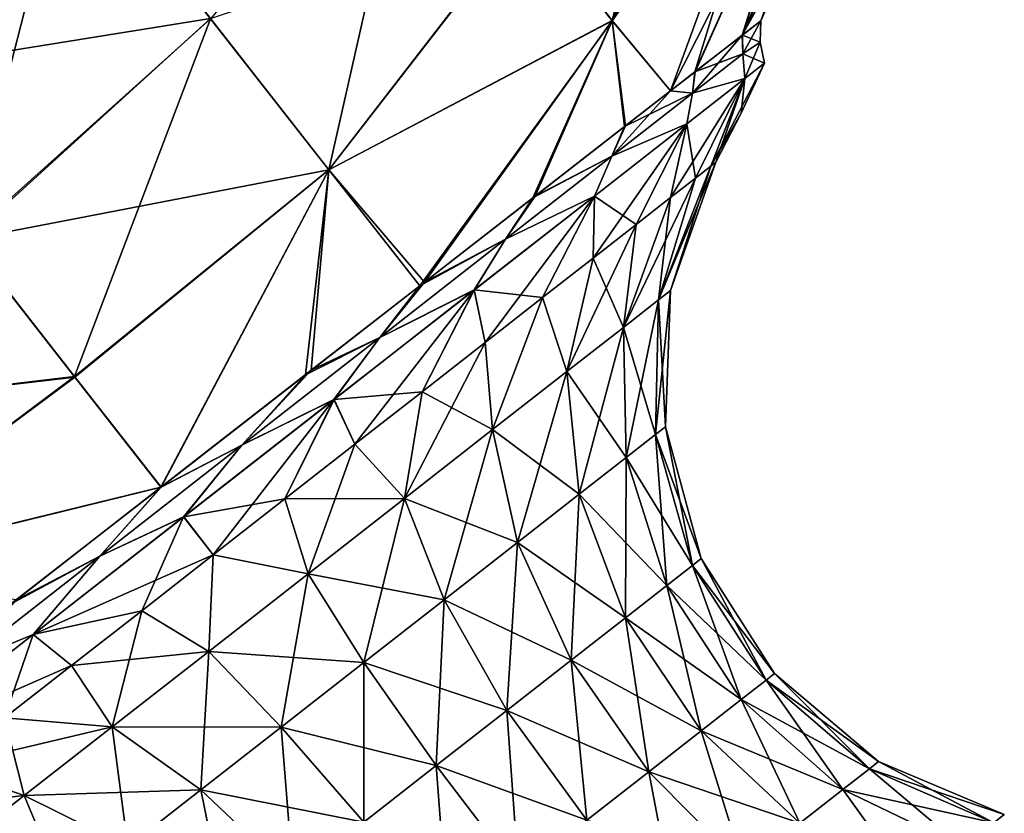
# Model space of a CAD drawing. Header units: millimetres. Extents: x -84 to 84, y -375 to 242.
# Tile 120 of 166: x 67.7 to 76.07, y 40.38 to 47.13. Entities that reach past the tile are written whole.
import ezdxf

# ---------------------------------------------------------------- set-up
doc = ezdxf.new("R2010")
doc.units = ezdxf.units.MM
doc.header["$LTSCALE"] = 81.481481
for name, color, linetype in [('78', 7, 'CONTINUOUS'), ('82', 7, 'CONTINUOUS'), ('87', 7, 'CONTINUOUS'), ('88', 7, 'CONTINUOUS'), ('90', 7, 'CONTINUOUS'), ('92', 7, 'CONTINUOUS'), ('95', 7, 'CONTINUOUS'), ('96', 7, 'CONTINUOUS')]:
    doc.layers.add(name, color=color, linetype=linetype)

msp = doc.modelspace()

# ---------------------------------------------------------------- linework, layer by layer
at = {"layer": '78', "color": 7, "linetype": 'CONTINUOUS', "true_color": 0xa2afbf}
for points in [[(72.7375, 47.1162, 3.8394), (72.0212, 48.0329, 1.8123), (73.9017, 49.6227, 4.2134), (72.7375, 47.1162, 3.8394)], [(74.2191, 49.2165, 5.4579), (72.7375, 47.1162, 3.8394), (73.9017, 49.6227, 4.2134), (74.2191, 49.2165, 5.4579)], [(73.2333, 46.5211, 6.0148), (72.7375, 47.1162, 3.8394), (74.2191, 49.2165, 5.4579), (73.2333, 46.5211, 6.0148)], [(74.4486, 48.9226, 6.7522), (73.2333, 46.5211, 6.0148), (74.2191, 49.2165, 5.4579), (74.4486, 48.9226, 6.7522)], [(73.4415, 46.6831, 6.4823), (73.2333, 46.5211, 6.0148), (74.4486, 48.9226, 6.7522), (73.4415, 46.6831, 6.4823)], [(73.8427, 46.9947, 7.8327), (73.4415, 46.6831, 6.4823), (74.4486, 48.9226, 6.7522), (73.8427, 46.9947, 7.8327)], [(74.5876, 48.7449, 8.0801), (73.8427, 46.9947, 7.8327), (74.4486, 48.9226, 6.7522), (74.5876, 48.7449, 8.0801)], [(74.6341, 48.6853, 9.425), (73.8427, 46.9947, 7.8327), (74.5876, 48.7449, 8.0801), (74.6341, 48.6853, 9.425)], [(74.3399, 47.8916, 9.425), (73.8427, 46.9947, 7.8327), (74.6341, 48.6853, 9.425), (74.3399, 47.8916, 9.425)], [(64.983, 48.1723, -3.4182), (68.1196, 48.6772, -2.1956), (66.1862, 46.632, -2.2293), (64.983, 48.1723, -3.4182)], [(68.1196, 48.6772, -2.1956), (69.3243, 47.1352, -0.5687), (66.1862, 46.632, -2.2293), (68.1196, 48.6772, -2.1956)], [(69.3243, 47.1352, -0.5687), (72.0212, 48.0329, 1.8123), (70.3295, 45.8486, 1.3833), (69.3243, 47.1352, -0.5687)], [(72.0212, 48.0329, 1.8123), (72.7375, 47.1162, 3.8394), (70.3295, 45.8486, 1.3833), (72.0212, 48.0329, 1.8123)], [(73.9996, 47.1166, 9.425), (73.8427, 46.9947, 7.8327), (74.3399, 47.8916, 9.425), (73.9996, 47.1166, 9.425)], [(66.1862, 46.632, -2.2293), (69.3243, 47.1352, -0.5687), (67.259, 45.2589, -0.7441), (66.1862, 46.632, -2.2293)], [(69.3243, 47.1352, -0.5687), (70.3295, 45.8486, 1.3833), (67.259, 45.2589, -0.7441), (69.3243, 47.1352, -0.5687)], [(70.3295, 45.8486, 1.3833), (72.7375, 47.1162, 3.8394), (71.1034, 44.8651, 3.5895), (70.3295, 45.8486, 1.3833)], [(71.1034, 44.8651, 3.5895), (72.7375, 47.1162, 3.8394), (72.0829, 45.6268, 4.3704), (71.1034, 44.8651, 3.5895)], [(72.0829, 45.6268, 4.3704), (72.7375, 47.1162, 3.8394), (72.8511, 46.2242, 5.3351), (72.0829, 45.6268, 4.3704)], [(72.7375, 47.1162, 3.8394), (73.2333, 46.5211, 6.0148), (72.8511, 46.2242, 5.3351), (72.7375, 47.1162, 3.8394)], [(67.259, 45.2589, -0.7441), (70.3295, 45.8486, 1.3833), (68.1732, 44.0888, 0.9987), (67.259, 45.2589, -0.7441)], [(68.1732, 44.0888, 0.9987), (70.3295, 45.8486, 1.3833), (68.9035, 43.1526, 2.951), (68.1732, 44.0888, 0.9987)], [(68.9035, 43.1526, 2.951), (70.3295, 45.8486, 1.3833), (70.1809, 44.1469, 3.161), (68.9035, 43.1526, 2.951)], [(70.3295, 45.8486, 1.3833), (71.1034, 44.8651, 3.5895), (70.1809, 44.1469, 3.161), (70.3295, 45.8486, 1.3833)], [(67.259, 45.2589, -0.7441), (68.1732, 44.0888, 0.9987), (64.9372, 43.7113, -0.569), (67.259, 45.2589, -0.7441)], [(64.9372, 43.7113, -0.569), (68.1732, 44.0888, 0.9987), (65.9395, 42.4284, 1.3754), (64.9372, 43.7113, -0.569)], [(68.1732, 44.0888, 0.9987), (68.9035, 43.1526, 2.951), (65.9395, 42.4284, 1.3754), (68.1732, 44.0888, 0.9987)], [(65.9395, 42.4284, 1.3754), (68.9035, 43.1526, 2.951), (67.6779, 42.1973, 3.1379), (65.9395, 42.4284, 1.3754)]]:
    msp.add_3dface(points, dxfattribs=at)
at = {"layer": '82', "color": 7, "linetype": 'CONTINUOUS', "true_color": 0xa2afbf}
for points in [[(72.7364, 47.1175, 15.0143), (73.5006, 50.1361, 15.8155), (72.0181, 48.037, 17.0451), (72.7364, 47.1175, 15.0143)], [(73.9017, 49.6227, 14.6366), (73.5006, 50.1361, 15.8155), (72.7364, 47.1175, 15.0143), (73.9017, 49.6227, 14.6366)], [(74.2191, 49.2165, 13.3921), (73.9017, 49.6227, 14.6366), (72.7364, 47.1175, 15.0143), (74.2191, 49.2165, 13.3921)], [(70.3292, 45.849, 17.4676), (71.0916, 49.2228, 18.84), (69.3251, 47.1341, 19.4173), (70.3292, 45.849, 17.4676)], [(72.0181, 48.037, 17.0451), (71.0916, 49.2228, 18.84), (70.3292, 45.849, 17.4676), (72.0181, 48.037, 17.0451)], [(73.2338, 46.5215, 12.8342), (74.2191, 49.2165, 13.3921), (72.7364, 47.1175, 15.0143), (73.2338, 46.5215, 12.8342)], [(73.4403, 46.6822, 12.3706), (74.2191, 49.2165, 13.3921), (73.2338, 46.5215, 12.8342), (73.4403, 46.6822, 12.3706)], [(74.4486, 48.9226, 12.0978), (74.2191, 49.2165, 13.3921), (73.4403, 46.6822, 12.3706), (74.4486, 48.9226, 12.0978)], [(73.8436, 46.9954, 11.0129), (74.4486, 48.9226, 12.0978), (73.4403, 46.6822, 12.3706), (73.8436, 46.9954, 11.0129)], [(74.5876, 48.7449, 10.7699), (74.4486, 48.9226, 12.0978), (73.8436, 46.9954, 11.0129), (74.5876, 48.7449, 10.7699)], [(73.9996, 47.1166, 9.425), (74.5876, 48.7449, 10.7699), (73.8436, 46.9954, 11.0129), (73.9996, 47.1166, 9.425)], [(73.9996, 47.1166, 9.425), (74.3399, 47.8916, 9.425), (74.5876, 48.7449, 10.7699), (73.9996, 47.1166, 9.425)], [(66.1703, 46.6524, 21.0979), (68.1221, 48.674, 21.0428), (64.9838, 48.1717, 22.2678), (66.1703, 46.6524, 21.0979)], [(67.2497, 45.2708, 19.6092), (68.1221, 48.674, 21.0428), (66.1703, 46.6524, 21.0979), (67.2497, 45.2708, 19.6092)], [(69.3251, 47.1341, 19.4173), (68.1221, 48.674, 21.0428), (67.2497, 45.2708, 19.6092), (69.3251, 47.1341, 19.4173)], [(72.7364, 47.1175, 15.0143), (72.0181, 48.037, 17.0451), (70.3292, 45.849, 17.4676), (72.7364, 47.1175, 15.0143)], [(68.1693, 44.0938, 17.8601), (69.3251, 47.1341, 19.4173), (67.2497, 45.2708, 19.6092), (68.1693, 44.0938, 17.8601)], [(70.3292, 45.849, 17.4676), (69.3251, 47.1341, 19.4173), (68.1693, 44.0938, 17.8601), (70.3292, 45.849, 17.4676)], [(71.1433, 44.896, 15.2359), (72.7364, 47.1175, 15.0143), (70.3292, 45.849, 17.4676), (71.1433, 44.896, 15.2359)], [(72.0625, 45.6109, 14.5001), (72.7364, 47.1175, 15.0143), (71.1433, 44.896, 15.2359), (72.0625, 45.6109, 14.5001)], [(72.8426, 46.2176, 13.528), (72.7364, 47.1175, 15.0143), (72.0625, 45.6109, 14.5001), (72.8426, 46.2176, 13.528)], [(73.2338, 46.5215, 12.8342), (72.7364, 47.1175, 15.0143), (72.8426, 46.2176, 13.528), (73.2338, 46.5215, 12.8342)], [(68.905, 43.1537, 15.899), (70.3292, 45.849, 17.4676), (68.1693, 44.0938, 17.8601), (68.905, 43.1537, 15.899)], [(70.131, 44.1079, 15.7051), (70.3292, 45.849, 17.4676), (68.905, 43.1537, 15.899), (70.131, 44.1079, 15.7051)], [(71.1433, 44.896, 15.2359), (70.3292, 45.849, 17.4676), (70.131, 44.1079, 15.7051), (71.1433, 44.896, 15.2359)], [(68.1693, 44.0938, 17.8601), (67.2497, 45.2708, 19.6092), (64.9399, 43.7079, 19.4146), (68.1693, 44.0938, 17.8601)], [(65.9413, 42.4261, 17.4704), (68.1693, 44.0938, 17.8601), (64.9399, 43.7079, 19.4146), (65.9413, 42.4261, 17.4704)], [(68.905, 43.1537, 15.899), (68.1693, 44.0938, 17.8601), (65.9413, 42.4261, 17.4704), (68.905, 43.1537, 15.899)], [(67.6273, 42.158, 15.6962), (68.905, 43.1537, 15.899), (65.9413, 42.4261, 17.4704), (67.6273, 42.158, 15.6962)]]:
    msp.add_3dface(points, dxfattribs=at)
at = {"layer": '87', "color": 7, "linetype": 'CONTINUOUS', "true_color": 0xa2afbf}
for points in [[(74.0315, 46.7564, 9.425), (73.8325, 46.3325, 9.425), (73.5756, 45.8817, 8.6537), (74.0315, 46.7564, 9.425)], [(73.8634, 46.6251, 7.8041), (74.0315, 46.7564, 9.425), (73.5756, 45.8817, 8.6537), (73.8634, 46.6251, 7.8041)], [(73.3704, 46.2399, 6.2937), (73.8634, 46.6251, 7.8041), (73.2331, 45.6141, 7.1735), (73.3704, 46.2399, 6.2937)], [(73.2331, 45.6141, 7.1735), (73.8634, 46.6251, 7.8041), (73.4461, 45.7805, 7.898), (73.2331, 45.6141, 7.1735)], [(73.4461, 45.7805, 7.898), (73.8634, 46.6251, 7.8041), (73.5756, 45.8817, 8.6537), (73.4461, 45.7805, 7.898)], [(73.8325, 46.3325, 9.425), (73.6191, 45.9156, 9.425), (73.5756, 45.8817, 8.6537), (73.8325, 46.3325, 9.425)], [(72.5861, 45.6271, 4.9966), (73.3704, 46.2399, 6.2937), (72.5759, 45.1006, 5.8757), (72.5861, 45.6271, 4.9966)], [(72.5759, 45.1006, 5.8757), (73.3704, 46.2399, 6.2937), (72.9411, 45.3859, 6.4947), (72.5759, 45.1006, 5.8757)], [(72.9411, 45.3859, 6.4947), (73.3704, 46.2399, 6.2937), (73.2331, 45.6141, 7.1735), (72.9411, 45.3859, 6.4947)], [(71.564, 44.8286, 4.0014), (72.5861, 45.6271, 4.9966), (71.6572, 44.3828, 4.8654), (71.564, 44.8286, 4.0014)], [(71.6572, 44.3828, 4.8654), (72.5861, 45.6271, 4.9966), (72.145, 44.7639, 5.3288), (71.6572, 44.3828, 4.8654)], [(72.145, 44.7639, 5.3288), (72.5861, 45.6271, 4.9966), (72.5759, 45.1006, 5.8757), (72.145, 44.7639, 5.3288)], [(70.3738, 43.8987, 3.3757), (71.564, 44.8286, 4.0014), (70.5514, 43.5189, 4.2245), (70.3738, 43.8987, 3.3757)], [(70.5514, 43.5189, 4.2245), (71.564, 44.8286, 4.0014), (71.1223, 43.9649, 4.4948), (70.5514, 43.5189, 4.2245)], [(71.1223, 43.9649, 4.4948), (71.564, 44.8286, 4.0014), (71.6572, 44.3828, 4.8654), (71.1223, 43.9649, 4.4948)], [(69.0965, 42.9008, 3.1623), (70.3738, 43.8987, 3.3757), (69.3481, 42.5788, 4.005), (69.0965, 42.9008, 3.1623)], [(69.3481, 42.5788, 4.005), (70.3738, 43.8987, 3.3757), (69.9559, 43.0536, 4.0602), (69.3481, 42.5788, 4.005)], [(69.9559, 43.0536, 4.0602), (70.3738, 43.8987, 3.3757), (70.5514, 43.5189, 4.2245), (69.9559, 43.0536, 4.0602)], [(67.8192, 41.9028, 3.3757), (69.0965, 42.9008, 3.1623), (68.7402, 42.1039, 4.0602), (67.8192, 41.9028, 3.3757)], [(68.7402, 42.1039, 4.0602), (69.0965, 42.9008, 3.1623), (69.3481, 42.5788, 4.005), (68.7402, 42.1039, 4.0602)], [(68.1448, 41.6386, 4.2245), (67.8192, 41.9028, 3.3757), (68.7402, 42.1039, 4.0602), (68.1448, 41.6386, 4.2245)], [(66.629, 40.9729, 4.0014), (67.8192, 41.9028, 3.3757), (67.5738, 41.1926, 4.4948), (66.629, 40.9729, 4.0014)], [(67.5738, 41.1926, 4.4948), (67.8192, 41.9028, 3.3757), (68.1448, 41.6386, 4.2245), (67.5738, 41.1926, 4.4948)]]:
    msp.add_3dface(points, dxfattribs=at)
at = {"layer": '88', "color": 7, "linetype": 'CONTINUOUS', "true_color": 0xa2afbf}
for points in [[(73.8325, 46.3325, 9.425), (74.0315, 46.7564, 9.425), (73.8635, 46.6251, 11.0453), (73.8325, 46.3325, 9.425)], [(73.8635, 46.6251, 11.0453), (73.3707, 46.2402, 12.5555), (73.4461, 45.7805, 10.952), (73.8635, 46.6251, 11.0453)], [(73.5756, 45.8817, 10.1963), (73.8635, 46.6251, 11.0453), (73.4461, 45.7805, 10.952), (73.5756, 45.8817, 10.1963)], [(73.6191, 45.9156, 9.425), (73.8635, 46.6251, 11.0453), (73.5756, 45.8817, 10.1963), (73.6191, 45.9156, 9.425)], [(73.6191, 45.9156, 9.425), (73.8325, 46.3325, 9.425), (73.8635, 46.6251, 11.0453), (73.6191, 45.9156, 9.425)], [(73.3707, 46.2402, 12.5555), (72.5867, 45.6276, 13.8526), (72.9411, 45.3859, 12.3553), (73.3707, 46.2402, 12.5555)], [(73.2331, 45.6141, 11.6765), (73.3707, 46.2402, 12.5555), (72.9411, 45.3859, 12.3553), (73.2331, 45.6141, 11.6765)], [(73.4461, 45.7805, 10.952), (73.3707, 46.2402, 12.5555), (73.2331, 45.6141, 11.6765), (73.4461, 45.7805, 10.952)], [(72.5867, 45.6276, 13.8526), (71.5647, 44.8291, 14.8481), (72.145, 44.7639, 13.5212), (72.5867, 45.6276, 13.8526)], [(72.5759, 45.1006, 12.9743), (72.5867, 45.6276, 13.8526), (72.145, 44.7639, 13.5212), (72.5759, 45.1006, 12.9743)], [(72.9411, 45.3859, 12.3553), (72.5867, 45.6276, 13.8526), (72.5759, 45.1006, 12.9743), (72.9411, 45.3859, 12.3553)], [(71.5647, 44.8291, 14.8481), (70.3745, 43.8992, 15.474), (71.1223, 43.9649, 14.3552), (71.5647, 44.8291, 14.8481)], [(71.6572, 44.3828, 13.9846), (71.5647, 44.8291, 14.8481), (71.1223, 43.9649, 14.3552), (71.6572, 44.3828, 13.9846)], [(72.145, 44.7639, 13.5212), (71.5647, 44.8291, 14.8481), (71.6572, 44.3828, 13.9846), (72.145, 44.7639, 13.5212)], [(71.1223, 43.9649, 14.3552), (70.3745, 43.8992, 15.474), (70.5514, 43.5189, 14.6255), (71.1223, 43.9649, 14.3552)], [(70.3745, 43.8992, 15.474), (69.097, 42.9012, 15.6877), (69.9559, 43.0536, 14.7898), (70.3745, 43.8992, 15.474)], [(70.5514, 43.5189, 14.6255), (70.3745, 43.8992, 15.474), (69.9559, 43.0536, 14.7898), (70.5514, 43.5189, 14.6255)], [(69.9559, 43.0536, 14.7898), (69.097, 42.9012, 15.6877), (69.3481, 42.5788, 14.845), (69.9559, 43.0536, 14.7898)], [(69.097, 42.9012, 15.6877), (67.8194, 41.903, 15.4743), (69.3481, 42.5788, 14.845), (69.097, 42.9012, 15.6877)], [(69.3481, 42.5788, 14.845), (67.8194, 41.903, 15.4743), (68.7402, 42.1039, 14.7898), (69.3481, 42.5788, 14.845)], [(68.7402, 42.1039, 14.7898), (67.8194, 41.903, 15.4743), (68.1448, 41.6386, 14.6255), (68.7402, 42.1039, 14.7898)], [(67.8194, 41.903, 15.4743), (66.629, 40.9729, 14.8486), (68.1448, 41.6386, 14.6255), (67.8194, 41.903, 15.4743)], [(68.1448, 41.6386, 14.6255), (66.629, 40.9729, 14.8486), (67.5738, 41.1926, 14.3552), (68.1448, 41.6386, 14.6255)]]:
    msp.add_3dface(points, dxfattribs=at)
at = {"layer": '90', "color": 7, "linetype": 'CONTINUOUS', "true_color": 0xa2afbf}
for points in [[(73.5756, 45.8817, 8.6537), (73.6191, 45.9156, 9.425), (73.1319, 44.7445, 8.3614), (73.5756, 45.8817, 8.6537)], [(73.6191, 45.9156, 9.425), (73.2336, 44.824, 9.425), (73.1319, 44.7445, 8.3614), (73.6191, 45.9156, 9.425)], [(73.4461, 45.7805, 7.898), (73.5756, 45.8817, 8.6537), (73.1319, 44.7445, 8.3614), (73.4461, 45.7805, 7.898)], [(73.2331, 45.6141, 7.1735), (73.4461, 45.7805, 7.898), (72.8325, 44.5106, 7.3597), (73.2331, 45.6141, 7.1735)], [(73.4461, 45.7805, 7.898), (73.1319, 44.7445, 8.3614), (72.8325, 44.5106, 7.3597), (73.4461, 45.7805, 7.898)], [(72.9411, 45.3859, 6.4947), (73.2331, 45.6141, 7.1735), (72.8325, 44.5106, 7.3597), (72.9411, 45.3859, 6.4947)], [(72.5759, 45.1006, 5.8757), (72.9411, 45.3859, 6.4947), (72.3529, 44.1359, 6.478), (72.5759, 45.1006, 5.8757)], [(72.9411, 45.3859, 6.4947), (72.8325, 44.5106, 7.3597), (72.3529, 44.1359, 6.478), (72.9411, 45.3859, 6.4947)], [(72.145, 44.7639, 5.3288), (72.5759, 45.1006, 5.8757), (72.3529, 44.1359, 6.478), (72.145, 44.7639, 5.3288)], [(71.6572, 44.3828, 4.8654), (72.145, 44.7639, 5.3288), (71.721, 43.6422, 5.7675), (71.6572, 44.3828, 4.8654)], [(72.145, 44.7639, 5.3288), (72.3529, 44.1359, 6.478), (71.721, 43.6422, 5.7675), (72.145, 44.7639, 5.3288)], [(73.1903, 43.6659, 9.425), (73.1056, 43.5998, 8.5402), (73.2336, 44.824, 9.425), (73.1903, 43.6659, 9.425)], [(73.2336, 44.824, 9.425), (73.1056, 43.5998, 8.5402), (73.1319, 44.7445, 8.3614), (73.2336, 44.824, 9.425)], [(73.1319, 44.7445, 8.3614), (72.8566, 43.4052, 7.7069), (72.8325, 44.5106, 7.3597), (73.1319, 44.7445, 8.3614)], [(73.1056, 43.5998, 8.5402), (72.8566, 43.4052, 7.7069), (73.1319, 44.7445, 8.3614), (73.1056, 43.5998, 8.5402)], [(72.8325, 44.5106, 7.3597), (72.4576, 43.0935, 6.9734), (72.3529, 44.1359, 6.478), (72.8325, 44.5106, 7.3597)], [(72.8566, 43.4052, 7.7069), (72.4576, 43.0935, 6.9734), (72.8325, 44.5106, 7.3597), (72.8566, 43.4052, 7.7069)], [(71.1223, 43.9649, 4.4948), (71.6572, 44.3828, 4.8654), (70.9734, 43.0581, 5.2696), (71.1223, 43.9649, 4.4948)], [(71.6572, 44.3828, 4.8654), (71.721, 43.6422, 5.7675), (70.9734, 43.0581, 5.2696), (71.6572, 44.3828, 4.8654)], [(72.3529, 44.1359, 6.478), (71.9319, 42.6828, 6.3824), (71.721, 43.6422, 5.7675), (72.3529, 44.1359, 6.478)], [(72.4576, 43.0935, 6.9734), (71.9319, 42.6828, 6.3824), (72.3529, 44.1359, 6.478), (72.4576, 43.0935, 6.9734)], [(70.5514, 43.5189, 4.2245), (71.1223, 43.9649, 4.4948), (70.9734, 43.0581, 5.2696), (70.5514, 43.5189, 4.2245)], [(73.1903, 43.6659, 9.425), (73.4191, 42.4893, 8.6479), (73.1056, 43.5998, 8.5402), (73.1903, 43.6659, 9.425)], [(73.4935, 42.5474, 9.425), (73.4191, 42.4893, 8.6479), (73.1903, 43.6659, 9.425), (73.4935, 42.5474, 9.425)], [(71.721, 43.6422, 5.7675), (71.31, 42.1969, 5.9682), (70.9734, 43.0581, 5.2696), (71.721, 43.6422, 5.7675)], [(71.9319, 42.6828, 6.3824), (71.31, 42.1969, 5.9682), (71.721, 43.6422, 5.7675), (71.9319, 42.6828, 6.3824)], [(73.1056, 43.5998, 8.5402), (73.2003, 42.3184, 7.9159), (72.8566, 43.4052, 7.7069), (73.1056, 43.5998, 8.5402)], [(73.4191, 42.4893, 8.6479), (73.2003, 42.3184, 7.9159), (73.1056, 43.5998, 8.5402), (73.4191, 42.4893, 8.6479)], [(69.9559, 43.0536, 4.0602), (70.5514, 43.5189, 4.2245), (70.1537, 42.4177, 5.0132), (69.9559, 43.0536, 4.0602)], [(70.5514, 43.5189, 4.2245), (70.9734, 43.0581, 5.2696), (70.1537, 42.4177, 5.0132), (70.5514, 43.5189, 4.2245)], [(72.8566, 43.4052, 7.7069), (72.8499, 42.0446, 7.2716), (72.4576, 43.0935, 6.9734), (72.8566, 43.4052, 7.7069)], [(73.2003, 42.3184, 7.9159), (72.8499, 42.0446, 7.2716), (72.8566, 43.4052, 7.7069), (73.2003, 42.3184, 7.9159)], [(72.4576, 43.0935, 6.9734), (72.3882, 41.6839, 6.7525), (71.9319, 42.6828, 6.3824), (72.4576, 43.0935, 6.9734)], [(72.8499, 42.0446, 7.2716), (72.3882, 41.6839, 6.7525), (72.4576, 43.0935, 6.9734), (72.8499, 42.0446, 7.2716)], [(69.3481, 42.5788, 4.005), (69.9559, 43.0536, 4.0602), (70.1537, 42.4177, 5.0132), (69.3481, 42.5788, 4.005)], [(70.9734, 43.0581, 5.2696), (70.6281, 41.6642, 5.7549), (70.1537, 42.4177, 5.0132), (70.9734, 43.0581, 5.2696)], [(71.31, 42.1969, 5.9682), (70.6281, 41.6642, 5.7549), (70.9734, 43.0581, 5.2696), (71.31, 42.1969, 5.9682)], [(71.9319, 42.6828, 6.3824), (71.8419, 41.2571, 6.3887), (71.31, 42.1969, 5.9682), (71.9319, 42.6828, 6.3824)], [(72.3882, 41.6839, 6.7525), (71.8419, 41.2571, 6.3887), (71.9319, 42.6828, 6.3824), (72.3882, 41.6839, 6.7525)], [(68.7402, 42.1039, 4.0602), (69.3481, 42.5788, 4.005), (69.3095, 41.7581, 5.0132), (68.7402, 42.1039, 4.0602)], [(69.3481, 42.5788, 4.005), (70.1537, 42.4177, 5.0132), (69.3095, 41.7581, 5.0132), (69.3481, 42.5788, 4.005)], [(73.4935, 42.5474, 9.425), (74.0439, 41.5137, 8.6745), (73.4191, 42.4893, 8.6479), (73.4935, 42.5474, 9.425)], [(74.1158, 41.5698, 9.425), (74.0439, 41.5137, 8.6745), (73.4935, 42.5474, 9.425), (74.1158, 41.5698, 9.425)], [(70.1537, 42.4177, 5.0132), (69.9258, 41.1155, 5.7549), (69.3095, 41.7581, 5.0132), (70.1537, 42.4177, 5.0132)], [(70.6281, 41.6642, 5.7549), (69.9258, 41.1155, 5.7549), (70.1537, 42.4177, 5.0132), (70.6281, 41.6642, 5.7549)], [(73.4191, 42.4893, 8.6479), (73.8327, 41.3487, 7.9677), (73.2003, 42.3184, 7.9159), (73.4191, 42.4893, 8.6479)], [(74.0439, 41.5137, 8.6745), (73.8327, 41.3487, 7.9677), (73.4191, 42.4893, 8.6479), (74.0439, 41.5137, 8.6745)], [(73.2003, 42.3184, 7.9159), (73.4943, 41.0843, 7.3456), (72.8499, 42.0446, 7.2716), (73.2003, 42.3184, 7.9159)], [(73.8327, 41.3487, 7.9677), (73.4943, 41.0843, 7.3456), (73.2003, 42.3184, 7.9159), (73.8327, 41.3487, 7.9677)], [(71.31, 42.1969, 5.9682), (71.243, 40.7892, 6.2014), (70.6281, 41.6642, 5.7549), (71.31, 42.1969, 5.9682)], [(71.8419, 41.2571, 6.3887), (71.243, 40.7892, 6.2014), (71.31, 42.1969, 5.9682), (71.8419, 41.2571, 6.3887)], [(68.1448, 41.6386, 4.2245), (68.7402, 42.1039, 4.0602), (68.4897, 41.1177, 5.2696), (68.1448, 41.6386, 4.2245)], [(68.7402, 42.1039, 4.0602), (69.3095, 41.7581, 5.0132), (68.4897, 41.1177, 5.2696), (68.7402, 42.1039, 4.0602)], [(72.8499, 42.0446, 7.2716), (73.0484, 40.7359, 6.8443), (72.3882, 41.6839, 6.7525), (72.8499, 42.0446, 7.2716)], [(73.4943, 41.0843, 7.3456), (73.0484, 40.7359, 6.8443), (72.8499, 42.0446, 7.2716), (73.4943, 41.0843, 7.3456)], [(69.3095, 41.7581, 5.0132), (69.2439, 40.5827, 5.9682), (68.4897, 41.1177, 5.2696), (69.3095, 41.7581, 5.0132)], [(69.9258, 41.1155, 5.7549), (69.2439, 40.5827, 5.9682), (69.3095, 41.7581, 5.0132), (69.9258, 41.1155, 5.7549)], [(70.6281, 41.6642, 5.7549), (70.6261, 40.3072, 6.2014), (69.9258, 41.1155, 5.7549), (70.6281, 41.6642, 5.7549)], [(71.243, 40.7892, 6.2014), (70.6261, 40.3072, 6.2014), (70.6281, 41.6642, 5.7549), (71.243, 40.7892, 6.2014)], [(72.3882, 41.6839, 6.7525), (72.5209, 40.3238, 6.4929), (71.8419, 41.2571, 6.3887), (72.3882, 41.6839, 6.7525)], [(73.0484, 40.7359, 6.8443), (72.5209, 40.3238, 6.4929), (72.3882, 41.6839, 6.7525), (73.0484, 40.7359, 6.8443)], [(67.5738, 41.1926, 4.4948), (68.1448, 41.6386, 4.2245), (68.4897, 41.1177, 5.2696), (67.5738, 41.1926, 4.4948)], [(74.0439, 41.5137, 8.6745), (74.6964, 40.5839, 7.8577), (73.8327, 41.3487, 7.9677), (74.0439, 41.5137, 8.6745)], [(74.1158, 41.5698, 9.425), (74.9235, 40.7614, 8.6179), (74.0439, 41.5137, 8.6745), (74.1158, 41.5698, 9.425)], [(74.9235, 40.7614, 8.6179), (74.6964, 40.5839, 7.8577), (74.0439, 41.5137, 8.6745), (74.9235, 40.7614, 8.6179)], [(75.0008, 40.8217, 9.425), (74.9235, 40.7614, 8.6179), (74.1158, 41.5698, 9.425), (75.0008, 40.8217, 9.425)], [(73.8327, 41.3487, 7.9677), (74.3324, 40.2995, 7.1885), (73.4943, 41.0843, 7.3456), (73.8327, 41.3487, 7.9677)], [(74.6964, 40.5839, 7.8577), (74.3324, 40.2995, 7.1885), (73.8327, 41.3487, 7.9677), (74.6964, 40.5839, 7.8577)], [(71.8419, 41.2571, 6.3887), (71.9425, 39.8719, 6.312), (71.243, 40.7892, 6.2014), (71.8419, 41.2571, 6.3887)], [(72.5209, 40.3238, 6.4929), (71.9425, 39.8719, 6.312), (71.8419, 41.2571, 6.3887), (72.5209, 40.3238, 6.4929)], [(67.039, 40.7747, 4.8654), (67.5738, 41.1926, 4.4948), (67.7422, 40.5336, 5.7675), (67.039, 40.7747, 4.8654)], [(67.5738, 41.1926, 4.4948), (68.4897, 41.1177, 5.2696), (67.7422, 40.5336, 5.7675), (67.5738, 41.1926, 4.4948)], [(68.4897, 41.1177, 5.2696), (68.622, 40.0968, 6.3824), (67.7422, 40.5336, 5.7675), (68.4897, 41.1177, 5.2696)], [(69.2439, 40.5827, 5.9682), (68.622, 40.0968, 6.3824), (68.4897, 41.1177, 5.2696), (69.2439, 40.5827, 5.9682)], [(69.9258, 41.1155, 5.7549), (70.0271, 39.8392, 6.3887), (69.2439, 40.5827, 5.9682), (69.9258, 41.1155, 5.7549)], [(70.6261, 40.3072, 6.2014), (70.0271, 39.8392, 6.3887), (69.9258, 41.1155, 5.7549), (70.6261, 40.3072, 6.2014)], [(73.4943, 41.0843, 7.3456), (73.8528, 39.9248, 6.6494), (73.0484, 40.7359, 6.8443), (73.4943, 41.0843, 7.3456)], [(74.3324, 40.2995, 7.1885), (73.8528, 39.9248, 6.6494), (73.4943, 41.0843, 7.3456), (74.3324, 40.2995, 7.1885)], [(75.0008, 40.8217, 9.425), (75.9782, 40.3004, 8.483), (74.9235, 40.7614, 8.6179), (75.0008, 40.8217, 9.425)], [(76.0683, 40.3708, 9.425), (75.9782, 40.3004, 8.483), (75.0008, 40.8217, 9.425), (76.0683, 40.3708, 9.425)], [(66.5512, 40.3936, 5.3288), (67.039, 40.7747, 4.8654), (67.7422, 40.5336, 5.7675), (66.5512, 40.3936, 5.3288)], [(71.243, 40.7892, 6.2014), (71.3468, 39.4065, 6.312), (70.6261, 40.3072, 6.2014), (71.243, 40.7892, 6.2014)], [(71.9425, 39.8719, 6.312), (71.3468, 39.4065, 6.312), (71.243, 40.7892, 6.2014), (71.9425, 39.8719, 6.312)], [(73.0484, 40.7359, 6.8443), (73.2855, 39.4816, 6.2715), (72.5209, 40.3238, 6.4929), (73.0484, 40.7359, 6.8443)], [(73.8528, 39.9248, 6.6494), (73.2855, 39.4816, 6.2715), (73.0484, 40.7359, 6.8443), (73.8528, 39.9248, 6.6494)], [(74.9235, 40.7614, 8.6179), (75.713, 40.0932, 7.5957), (74.6964, 40.5839, 7.8577), (74.9235, 40.7614, 8.6179)], [(75.9782, 40.3004, 8.483), (75.713, 40.0932, 7.5957), (74.9235, 40.7614, 8.6179), (75.9782, 40.3004, 8.483)], [(69.2439, 40.5827, 5.9682), (69.4809, 39.4125, 6.7525), (68.622, 40.0968, 6.3824), (69.2439, 40.5827, 5.9682)], [(70.0271, 39.8392, 6.3887), (69.4809, 39.4125, 6.7525), (69.2439, 40.5827, 5.9682), (70.0271, 39.8392, 6.3887)], [(74.6964, 40.5839, 7.8577), (75.2882, 39.7614, 6.8148), (74.3324, 40.2995, 7.1885), (74.6964, 40.5839, 7.8577)], [(75.713, 40.0932, 7.5957), (75.2882, 39.7614, 6.8148), (74.6964, 40.5839, 7.8577), (75.713, 40.0932, 7.5957)], [(66.5512, 40.3936, 5.3288), (67.7422, 40.5336, 5.7675), (67.1103, 40.0399, 6.478), (66.5512, 40.3936, 5.3288)], [(67.7422, 40.5336, 5.7675), (68.0963, 39.6861, 6.9734), (67.1103, 40.0399, 6.478), (67.7422, 40.5336, 5.7675)], [(68.622, 40.0968, 6.3824), (68.0963, 39.6861, 6.9734), (67.7422, 40.5336, 5.7675), (68.622, 40.0968, 6.3824)]]:
    msp.add_3dface(points, dxfattribs=at)
at = {"layer": '92', "color": 7, "linetype": 'CONTINUOUS', "true_color": 0xa2afbf}
for points in [[(73.5756, 45.8817, 10.1963), (73.4461, 45.7805, 10.952), (73.1319, 44.7445, 10.4886), (73.5756, 45.8817, 10.1963)], [(73.2336, 44.824, 9.425), (73.5756, 45.8817, 10.1963), (73.1319, 44.7445, 10.4886), (73.2336, 44.824, 9.425)], [(73.6191, 45.9156, 9.425), (73.5756, 45.8817, 10.1963), (73.2336, 44.824, 9.425), (73.6191, 45.9156, 9.425)], [(73.4461, 45.7805, 10.952), (73.2331, 45.6141, 11.6765), (73.1319, 44.7445, 10.4886), (73.4461, 45.7805, 10.952)], [(73.2331, 45.6141, 11.6765), (72.9411, 45.3859, 12.3553), (72.8325, 44.5106, 11.4903), (73.2331, 45.6141, 11.6765)], [(73.2331, 45.6141, 11.6765), (72.8325, 44.5106, 11.4903), (73.1319, 44.7445, 10.4886), (73.2331, 45.6141, 11.6765)], [(72.9411, 45.3859, 12.3553), (72.5759, 45.1006, 12.9743), (72.8325, 44.5106, 11.4903), (72.9411, 45.3859, 12.3553)], [(72.5759, 45.1006, 12.9743), (72.145, 44.7639, 13.5212), (72.3529, 44.1359, 12.372), (72.5759, 45.1006, 12.9743)], [(72.5759, 45.1006, 12.9743), (72.3529, 44.1359, 12.372), (72.8325, 44.5106, 11.4903), (72.5759, 45.1006, 12.9743)], [(72.145, 44.7639, 13.5212), (71.6572, 44.3828, 13.9846), (71.721, 43.6422, 13.0825), (72.145, 44.7639, 13.5212)], [(72.145, 44.7639, 13.5212), (71.721, 43.6422, 13.0825), (72.3529, 44.1359, 12.372), (72.145, 44.7639, 13.5212)], [(73.1903, 43.6659, 9.425), (73.2336, 44.824, 9.425), (73.1319, 44.7445, 10.4886), (73.1903, 43.6659, 9.425)], [(72.8325, 44.5106, 11.4903), (73.1056, 43.5998, 10.3098), (73.1319, 44.7445, 10.4886), (72.8325, 44.5106, 11.4903)], [(73.1056, 43.5998, 10.3098), (73.1903, 43.6659, 9.425), (73.1319, 44.7445, 10.4886), (73.1056, 43.5998, 10.3098)], [(72.3529, 44.1359, 12.372), (72.8566, 43.4052, 11.1431), (72.8325, 44.5106, 11.4903), (72.3529, 44.1359, 12.372)], [(72.8566, 43.4052, 11.1431), (73.1056, 43.5998, 10.3098), (72.8325, 44.5106, 11.4903), (72.8566, 43.4052, 11.1431)], [(71.6572, 44.3828, 13.9846), (71.1223, 43.9649, 14.3552), (71.721, 43.6422, 13.0825), (71.6572, 44.3828, 13.9846)], [(71.721, 43.6422, 13.0825), (72.4576, 43.0935, 11.8766), (72.3529, 44.1359, 12.372), (71.721, 43.6422, 13.0825)], [(72.4576, 43.0935, 11.8766), (72.8566, 43.4052, 11.1431), (72.3529, 44.1359, 12.372), (72.4576, 43.0935, 11.8766)], [(71.1223, 43.9649, 14.3552), (70.5514, 43.5189, 14.6255), (70.9734, 43.0581, 13.5804), (71.1223, 43.9649, 14.3552)], [(71.1223, 43.9649, 14.3552), (70.9734, 43.0581, 13.5804), (71.721, 43.6422, 13.0825), (71.1223, 43.9649, 14.3552)], [(73.4935, 42.5474, 9.425), (73.1903, 43.6659, 9.425), (73.1056, 43.5998, 10.3098), (73.4935, 42.5474, 9.425)], [(70.9734, 43.0581, 13.5804), (71.9319, 42.6828, 12.4676), (71.721, 43.6422, 13.0825), (70.9734, 43.0581, 13.5804)], [(71.9319, 42.6828, 12.4676), (72.4576, 43.0935, 11.8766), (71.721, 43.6422, 13.0825), (71.9319, 42.6828, 12.4676)], [(72.8566, 43.4052, 11.1431), (73.4191, 42.4893, 10.2021), (73.1056, 43.5998, 10.3098), (72.8566, 43.4052, 11.1431)], [(73.4191, 42.4893, 10.2021), (73.4935, 42.5474, 9.425), (73.1056, 43.5998, 10.3098), (73.4191, 42.4893, 10.2021)], [(70.5514, 43.5189, 14.6255), (69.9559, 43.0536, 14.7898), (70.9734, 43.0581, 13.5804), (70.5514, 43.5189, 14.6255)], [(72.4576, 43.0935, 11.8766), (73.2003, 42.3184, 10.9341), (72.8566, 43.4052, 11.1431), (72.4576, 43.0935, 11.8766)], [(73.2003, 42.3184, 10.9341), (73.4191, 42.4893, 10.2021), (72.8566, 43.4052, 11.1431), (73.2003, 42.3184, 10.9341)], [(71.9319, 42.6828, 12.4676), (72.8499, 42.0446, 11.5784), (72.4576, 43.0935, 11.8766), (71.9319, 42.6828, 12.4676)], [(72.8499, 42.0446, 11.5784), (73.2003, 42.3184, 10.9341), (72.4576, 43.0935, 11.8766), (72.8499, 42.0446, 11.5784)], [(69.9559, 43.0536, 14.7898), (69.3481, 42.5788, 14.845), (70.1537, 42.4177, 13.8368), (69.9559, 43.0536, 14.7898)], [(69.9559, 43.0536, 14.7898), (70.1537, 42.4177, 13.8368), (70.9734, 43.0581, 13.5804), (69.9559, 43.0536, 14.7898)], [(70.1537, 42.4177, 13.8368), (71.31, 42.1969, 12.8818), (70.9734, 43.0581, 13.5804), (70.1537, 42.4177, 13.8368)], [(71.31, 42.1969, 12.8818), (71.9319, 42.6828, 12.4676), (70.9734, 43.0581, 13.5804), (71.31, 42.1969, 12.8818)], [(71.31, 42.1969, 12.8818), (72.3882, 41.6839, 12.0975), (71.9319, 42.6828, 12.4676), (71.31, 42.1969, 12.8818)], [(72.3882, 41.6839, 12.0975), (72.8499, 42.0446, 11.5784), (71.9319, 42.6828, 12.4676), (72.3882, 41.6839, 12.0975)], [(69.3481, 42.5788, 14.845), (68.7402, 42.1039, 14.7898), (69.3095, 41.7581, 13.8368), (69.3481, 42.5788, 14.845)], [(69.3481, 42.5788, 14.845), (69.3095, 41.7581, 13.8368), (70.1537, 42.4177, 13.8368), (69.3481, 42.5788, 14.845)], [(74.1158, 41.5698, 9.425), (73.4935, 42.5474, 9.425), (73.4191, 42.4893, 10.2021), (74.1158, 41.5698, 9.425)], [(69.3095, 41.7581, 13.8368), (70.6281, 41.6642, 13.0951), (70.1537, 42.4177, 13.8368), (69.3095, 41.7581, 13.8368)], [(70.6281, 41.6642, 13.0951), (71.31, 42.1969, 12.8818), (70.1537, 42.4177, 13.8368), (70.6281, 41.6642, 13.0951)], [(73.2003, 42.3184, 10.9341), (74.0439, 41.5137, 10.1755), (73.4191, 42.4893, 10.2021), (73.2003, 42.3184, 10.9341)], [(74.0439, 41.5137, 10.1755), (74.1158, 41.5698, 9.425), (73.4191, 42.4893, 10.2021), (74.0439, 41.5137, 10.1755)], [(72.8499, 42.0446, 11.5784), (73.8327, 41.3487, 10.8823), (73.2003, 42.3184, 10.9341), (72.8499, 42.0446, 11.5784)], [(73.8327, 41.3487, 10.8823), (74.0439, 41.5137, 10.1755), (73.2003, 42.3184, 10.9341), (73.8327, 41.3487, 10.8823)], [(70.6281, 41.6642, 13.0951), (71.8419, 41.2571, 12.4613), (71.31, 42.1969, 12.8818), (70.6281, 41.6642, 13.0951)], [(71.8419, 41.2571, 12.4613), (72.3882, 41.6839, 12.0975), (71.31, 42.1969, 12.8818), (71.8419, 41.2571, 12.4613)], [(68.7402, 42.1039, 14.7898), (68.1448, 41.6386, 14.6255), (69.3095, 41.7581, 13.8368), (68.7402, 42.1039, 14.7898)], [(72.3882, 41.6839, 12.0975), (73.4943, 41.0843, 11.5044), (72.8499, 42.0446, 11.5784), (72.3882, 41.6839, 12.0975)], [(73.4943, 41.0843, 11.5044), (73.8327, 41.3487, 10.8823), (72.8499, 42.0446, 11.5784), (73.4943, 41.0843, 11.5044)], [(68.1448, 41.6386, 14.6255), (68.4897, 41.1177, 13.5804), (69.3095, 41.7581, 13.8368), (68.1448, 41.6386, 14.6255)], [(68.4897, 41.1177, 13.5804), (69.9258, 41.1155, 13.0951), (69.3095, 41.7581, 13.8368), (68.4897, 41.1177, 13.5804)], [(69.9258, 41.1155, 13.0951), (70.6281, 41.6642, 13.0951), (69.3095, 41.7581, 13.8368), (69.9258, 41.1155, 13.0951)], [(69.9258, 41.1155, 13.0951), (71.243, 40.7892, 12.6486), (70.6281, 41.6642, 13.0951), (69.9258, 41.1155, 13.0951)], [(71.243, 40.7892, 12.6486), (71.8419, 41.2571, 12.4613), (70.6281, 41.6642, 13.0951), (71.243, 40.7892, 12.6486)], [(71.8419, 41.2571, 12.4613), (73.0484, 40.7359, 12.0057), (72.3882, 41.6839, 12.0975), (71.8419, 41.2571, 12.4613)], [(73.0484, 40.7359, 12.0057), (73.4943, 41.0843, 11.5044), (72.3882, 41.6839, 12.0975), (73.0484, 40.7359, 12.0057)], [(68.1448, 41.6386, 14.6255), (67.5738, 41.1926, 14.3552), (68.4897, 41.1177, 13.5804), (68.1448, 41.6386, 14.6255)], [(73.8327, 41.3487, 10.8823), (74.9235, 40.7614, 10.2321), (74.0439, 41.5137, 10.1755), (73.8327, 41.3487, 10.8823)], [(75.0008, 40.8217, 9.425), (74.1158, 41.5698, 9.425), (74.0439, 41.5137, 10.1755), (75.0008, 40.8217, 9.425)], [(74.9235, 40.7614, 10.2321), (75.0008, 40.8217, 9.425), (74.0439, 41.5137, 10.1755), (74.9235, 40.7614, 10.2321)], [(73.4943, 41.0843, 11.5044), (74.6964, 40.5839, 10.9923), (73.8327, 41.3487, 10.8823), (73.4943, 41.0843, 11.5044)], [(74.6964, 40.5839, 10.9923), (74.9235, 40.7614, 10.2321), (73.8327, 41.3487, 10.8823), (74.6964, 40.5839, 10.9923)], [(71.243, 40.7892, 12.6486), (72.5209, 40.3238, 12.3571), (71.8419, 41.2571, 12.4613), (71.243, 40.7892, 12.6486)], [(72.5209, 40.3238, 12.3571), (73.0484, 40.7359, 12.0057), (71.8419, 41.2571, 12.4613), (72.5209, 40.3238, 12.3571)], [(67.5738, 41.1926, 14.3552), (67.039, 40.7747, 13.9846), (68.4897, 41.1177, 13.5804), (67.5738, 41.1926, 14.3552)], [(67.039, 40.7747, 13.9846), (67.7422, 40.5336, 13.0825), (68.4897, 41.1177, 13.5804), (67.039, 40.7747, 13.9846)], [(67.7422, 40.5336, 13.0825), (69.2439, 40.5827, 12.8818), (68.4897, 41.1177, 13.5804), (67.7422, 40.5336, 13.0825)], [(69.2439, 40.5827, 12.8818), (69.9258, 41.1155, 13.0951), (68.4897, 41.1177, 13.5804), (69.2439, 40.5827, 12.8818)], [(69.2439, 40.5827, 12.8818), (70.6261, 40.3072, 12.6486), (69.9258, 41.1155, 13.0951), (69.2439, 40.5827, 12.8818)], [(70.6261, 40.3072, 12.6486), (71.243, 40.7892, 12.6486), (69.9258, 41.1155, 13.0951), (70.6261, 40.3072, 12.6486)], [(73.0484, 40.7359, 12.0057), (74.3324, 40.2995, 11.6615), (73.4943, 41.0843, 11.5044), (73.0484, 40.7359, 12.0057)], [(74.3324, 40.2995, 11.6615), (74.6964, 40.5839, 10.9923), (73.4943, 41.0843, 11.5044), (74.3324, 40.2995, 11.6615)], [(76.0683, 40.3708, 9.425), (75.0008, 40.8217, 9.425), (74.9235, 40.7614, 10.2321), (76.0683, 40.3708, 9.425)], [(67.039, 40.7747, 13.9846), (66.5512, 40.3936, 13.5212), (67.7422, 40.5336, 13.0825), (67.039, 40.7747, 13.9846)], [(70.6261, 40.3072, 12.6486), (71.9425, 39.8719, 12.538), (71.243, 40.7892, 12.6486), (70.6261, 40.3072, 12.6486)], [(71.9425, 39.8719, 12.538), (72.5209, 40.3238, 12.3571), (71.243, 40.7892, 12.6486), (71.9425, 39.8719, 12.538)], [(72.5209, 40.3238, 12.3571), (73.8528, 39.9248, 12.2006), (73.0484, 40.7359, 12.0057), (72.5209, 40.3238, 12.3571)], [(73.8528, 39.9248, 12.2006), (74.3324, 40.2995, 11.6615), (73.0484, 40.7359, 12.0057), (73.8528, 39.9248, 12.2006)], [(74.6964, 40.5839, 10.9923), (75.9782, 40.3004, 10.367), (74.9235, 40.7614, 10.2321), (74.6964, 40.5839, 10.9923)], [(75.9782, 40.3004, 10.367), (76.0683, 40.3708, 9.425), (74.9235, 40.7614, 10.2321), (75.9782, 40.3004, 10.367)], [(68.622, 40.0968, 12.4676), (69.2439, 40.5827, 12.8818), (67.7422, 40.5336, 13.0825), (68.622, 40.0968, 12.4676)], [(68.622, 40.0968, 12.4676), (70.0271, 39.8392, 12.4613), (69.2439, 40.5827, 12.8818), (68.622, 40.0968, 12.4676)], [(70.0271, 39.8392, 12.4613), (70.6261, 40.3072, 12.6486), (69.2439, 40.5827, 12.8818), (70.0271, 39.8392, 12.4613)], [(74.3324, 40.2995, 11.6615), (75.713, 40.0932, 11.2543), (74.6964, 40.5839, 10.9923), (74.3324, 40.2995, 11.6615)], [(75.713, 40.0932, 11.2543), (75.9782, 40.3004, 10.367), (74.6964, 40.5839, 10.9923), (75.713, 40.0932, 11.2543)], [(66.5512, 40.3936, 13.5212), (67.1103, 40.0399, 12.372), (67.7422, 40.5336, 13.0825), (66.5512, 40.3936, 13.5212)], [(67.1103, 40.0399, 12.372), (68.622, 40.0968, 12.4676), (67.7422, 40.5336, 13.0825), (67.1103, 40.0399, 12.372)]]:
    msp.add_3dface(points, dxfattribs=at)
at = {"layer": '95', "color": 7, "linetype": 'CONTINUOUS', "true_color": 0xa2afbf}
for points in [[(73.8427, 46.9947, 7.8327), (73.9996, 47.1166, 9.425), (73.8483, 46.835, 7.9051), (73.8427, 46.9947, 7.8327)], [(73.8483, 46.835, 7.9051), (73.9996, 47.1166, 9.425), (73.9948, 46.9346, 9.425), (73.8483, 46.835, 7.9051)], [(73.4415, 46.6831, 6.4823), (73.8427, 46.9947, 7.8327), (73.4204, 46.5007, 6.4735), (73.4415, 46.6831, 6.4823)], [(73.4204, 46.5007, 6.4735), (73.8427, 46.9947, 7.8327), (73.8483, 46.835, 7.9051), (73.4204, 46.5007, 6.4735)], [(73.8634, 46.6251, 7.8041), (73.8483, 46.835, 7.9051), (73.9948, 46.9346, 9.425), (73.8634, 46.6251, 7.8041)], [(74.0315, 46.7564, 9.425), (73.8634, 46.6251, 7.8041), (73.9948, 46.9346, 9.425), (74.0315, 46.7564, 9.425)], [(73.8634, 46.6251, 7.8041), (73.4204, 46.5007, 6.4735), (73.8483, 46.835, 7.9051), (73.8634, 46.6251, 7.8041)], [(73.2333, 46.5211, 6.0148), (73.4415, 46.6831, 6.4823), (73.4204, 46.5007, 6.4735), (73.2333, 46.5211, 6.0148)], [(73.8634, 46.6251, 7.8041), (73.3704, 46.2399, 6.2937), (73.4204, 46.5007, 6.4735), (73.8634, 46.6251, 7.8041)], [(72.8511, 46.2242, 5.3351), (73.2333, 46.5211, 6.0148), (72.735, 45.9652, 5.2134), (72.8511, 46.2242, 5.3351)], [(72.735, 45.9652, 5.2134), (73.2333, 46.5211, 6.0148), (73.4204, 46.5007, 6.4735), (72.735, 45.9652, 5.2134)], [(73.3704, 46.2399, 6.2937), (72.735, 45.9652, 5.2134), (73.4204, 46.5007, 6.4735), (73.3704, 46.2399, 6.2937)], [(72.0829, 45.6268, 4.3704), (72.8511, 46.2242, 5.3351), (72.735, 45.9652, 5.2134), (72.0829, 45.6268, 4.3704)], [(73.3704, 46.2399, 6.2937), (72.5861, 45.6271, 4.9966), (72.735, 45.9652, 5.2134), (73.3704, 46.2399, 6.2937)], [(71.832, 45.2597, 4.1981), (72.0829, 45.6268, 4.3704), (72.735, 45.9652, 5.2134), (71.832, 45.2597, 4.1981)], [(72.5861, 45.6271, 4.9966), (71.832, 45.2597, 4.1981), (72.735, 45.9652, 5.2134), (72.5861, 45.6271, 4.9966)], [(71.1034, 44.8651, 3.5895), (72.0829, 45.6268, 4.3704), (71.832, 45.2597, 4.1981), (71.1034, 44.8651, 3.5895)], [(72.5861, 45.6271, 4.9966), (71.564, 44.8286, 4.0014), (71.832, 45.2597, 4.1981), (72.5861, 45.6271, 4.9966)], [(70.7636, 44.425, 3.4866), (71.1034, 44.8651, 3.5895), (71.832, 45.2597, 4.1981), (70.7636, 44.425, 3.4866)], [(71.564, 44.8286, 4.0014), (70.7636, 44.425, 3.4866), (71.832, 45.2597, 4.1981), (71.564, 44.8286, 4.0014)], [(70.1809, 44.1469, 3.161), (71.1034, 44.8651, 3.5895), (70.7636, 44.425, 3.4866), (70.1809, 44.1469, 3.161)], [(71.564, 44.8286, 4.0014), (70.3738, 43.8987, 3.3757), (70.7636, 44.425, 3.4866), (71.564, 44.8286, 4.0014)], [(69.5922, 43.5098, 3.1202), (70.1809, 44.1469, 3.161), (70.7636, 44.425, 3.4866), (69.5922, 43.5098, 3.1202)], [(70.3738, 43.8987, 3.3757), (69.5922, 43.5098, 3.1202), (70.7636, 44.425, 3.4866), (70.3738, 43.8987, 3.3757)], [(68.9035, 43.1526, 2.951), (70.1809, 44.1469, 3.161), (69.5922, 43.5098, 3.1202), (68.9035, 43.1526, 2.951)], [(70.3738, 43.8987, 3.3757), (69.0965, 42.9008, 3.1623), (69.5922, 43.5098, 3.1202), (70.3738, 43.8987, 3.3757)], [(68.3857, 42.5671, 3.1202), (68.9035, 43.1526, 2.951), (69.5922, 43.5098, 3.1202), (68.3857, 42.5671, 3.1202)], [(69.0965, 42.9008, 3.1623), (68.3857, 42.5671, 3.1202), (69.5922, 43.5098, 3.1202), (69.0965, 42.9008, 3.1623)], [(67.6779, 42.1973, 3.1379), (68.9035, 43.1526, 2.951), (68.3857, 42.5671, 3.1202), (67.6779, 42.1973, 3.1379)], [(69.0965, 42.9008, 3.1623), (67.8192, 41.9028, 3.3757), (68.3857, 42.5671, 3.1202), (69.0965, 42.9008, 3.1623)], [(67.2142, 41.6519, 3.4866), (67.6779, 42.1973, 3.1379), (68.3857, 42.5671, 3.1202), (67.2142, 41.6519, 3.4866)], [(67.8192, 41.9028, 3.3757), (67.2142, 41.6519, 3.4866), (68.3857, 42.5671, 3.1202), (67.8192, 41.9028, 3.3757)], [(67.8192, 41.9028, 3.3757), (66.629, 40.9729, 4.0014), (67.2142, 41.6519, 3.4866), (67.8192, 41.9028, 3.3757)]]:
    msp.add_3dface(points, dxfattribs=at)
at = {"layer": '96', "color": 7, "linetype": 'CONTINUOUS', "true_color": 0xa2afbf}
for points in [[(73.9996, 47.1166, 9.425), (73.8436, 46.9954, 11.0129), (73.9948, 46.9346, 9.425), (73.9996, 47.1166, 9.425)], [(73.8436, 46.9954, 11.0129), (73.4403, 46.6822, 12.3706), (73.8483, 46.835, 10.9449), (73.8436, 46.9954, 11.0129)], [(73.9948, 46.9346, 9.425), (73.8436, 46.9954, 11.0129), (73.8483, 46.835, 10.9449), (73.9948, 46.9346, 9.425)], [(74.0315, 46.7564, 9.425), (73.9948, 46.9346, 9.425), (73.8483, 46.835, 10.9449), (74.0315, 46.7564, 9.425)], [(73.4403, 46.6822, 12.3706), (73.4204, 46.5007, 12.3765), (73.8483, 46.835, 10.9449), (73.4403, 46.6822, 12.3706)], [(73.4204, 46.5007, 12.3765), (73.8635, 46.6251, 11.0453), (73.8483, 46.835, 10.9449), (73.4204, 46.5007, 12.3765)], [(73.8635, 46.6251, 11.0453), (74.0315, 46.7564, 9.425), (73.8483, 46.835, 10.9449), (73.8635, 46.6251, 11.0453)], [(73.4403, 46.6822, 12.3706), (73.2338, 46.5215, 12.8342), (73.4204, 46.5007, 12.3765), (73.4403, 46.6822, 12.3706)], [(73.3707, 46.2402, 12.5555), (73.8635, 46.6251, 11.0453), (73.4204, 46.5007, 12.3765), (73.3707, 46.2402, 12.5555)], [(73.2338, 46.5215, 12.8342), (72.8426, 46.2176, 13.528), (73.4204, 46.5007, 12.3765), (73.2338, 46.5215, 12.8342)], [(72.8426, 46.2176, 13.528), (72.735, 45.9652, 13.6366), (73.4204, 46.5007, 12.3765), (72.8426, 46.2176, 13.528)], [(72.735, 45.9652, 13.6366), (73.3707, 46.2402, 12.5555), (73.4204, 46.5007, 12.3765), (72.735, 45.9652, 13.6366)], [(72.8426, 46.2176, 13.528), (72.0625, 45.6109, 14.5001), (72.735, 45.9652, 13.6366), (72.8426, 46.2176, 13.528)], [(72.5867, 45.6276, 13.8526), (73.3707, 46.2402, 12.5555), (72.735, 45.9652, 13.6366), (72.5867, 45.6276, 13.8526)], [(72.0625, 45.6109, 14.5001), (71.832, 45.2597, 14.6519), (72.735, 45.9652, 13.6366), (72.0625, 45.6109, 14.5001)], [(71.832, 45.2597, 14.6519), (72.5867, 45.6276, 13.8526), (72.735, 45.9652, 13.6366), (71.832, 45.2597, 14.6519)], [(72.0625, 45.6109, 14.5001), (71.1433, 44.896, 15.2359), (71.832, 45.2597, 14.6519), (72.0625, 45.6109, 14.5001)], [(71.5647, 44.8291, 14.8481), (72.5867, 45.6276, 13.8526), (71.832, 45.2597, 14.6519), (71.5647, 44.8291, 14.8481)], [(71.1433, 44.896, 15.2359), (70.7636, 44.425, 15.3634), (71.832, 45.2597, 14.6519), (71.1433, 44.896, 15.2359)], [(70.7636, 44.425, 15.3634), (71.5647, 44.8291, 14.8481), (71.832, 45.2597, 14.6519), (70.7636, 44.425, 15.3634)], [(71.1433, 44.896, 15.2359), (70.131, 44.1079, 15.7051), (70.7636, 44.425, 15.3634), (71.1433, 44.896, 15.2359)], [(70.3745, 43.8992, 15.474), (71.5647, 44.8291, 14.8481), (70.7636, 44.425, 15.3634), (70.3745, 43.8992, 15.474)], [(70.131, 44.1079, 15.7051), (69.5922, 43.5098, 15.7298), (70.7636, 44.425, 15.3634), (70.131, 44.1079, 15.7051)], [(69.5922, 43.5098, 15.7298), (70.3745, 43.8992, 15.474), (70.7636, 44.425, 15.3634), (69.5922, 43.5098, 15.7298)], [(70.131, 44.1079, 15.7051), (68.905, 43.1537, 15.899), (69.5922, 43.5098, 15.7298), (70.131, 44.1079, 15.7051)], [(69.097, 42.9012, 15.6877), (70.3745, 43.8992, 15.474), (69.5922, 43.5098, 15.7298), (69.097, 42.9012, 15.6877)], [(68.905, 43.1537, 15.899), (68.3857, 42.5671, 15.7298), (69.5922, 43.5098, 15.7298), (68.905, 43.1537, 15.899)], [(68.3857, 42.5671, 15.7298), (69.097, 42.9012, 15.6877), (69.5922, 43.5098, 15.7298), (68.3857, 42.5671, 15.7298)], [(68.905, 43.1537, 15.899), (67.6273, 42.158, 15.6962), (68.3857, 42.5671, 15.7298), (68.905, 43.1537, 15.899)], [(67.8194, 41.903, 15.4743), (69.097, 42.9012, 15.6877), (68.3857, 42.5671, 15.7298), (67.8194, 41.903, 15.4743)], [(67.6273, 42.158, 15.6962), (67.2142, 41.6519, 15.3634), (68.3857, 42.5671, 15.7298), (67.6273, 42.158, 15.6962)], [(67.2142, 41.6519, 15.3634), (67.8194, 41.903, 15.4743), (68.3857, 42.5671, 15.7298), (67.2142, 41.6519, 15.3634)], [(66.629, 40.9729, 14.8486), (67.8194, 41.903, 15.4743), (67.2142, 41.6519, 15.3634), (66.629, 40.9729, 14.8486)]]:
    msp.add_3dface(points, dxfattribs=at)

doc.saveas('drawing.dxf')
